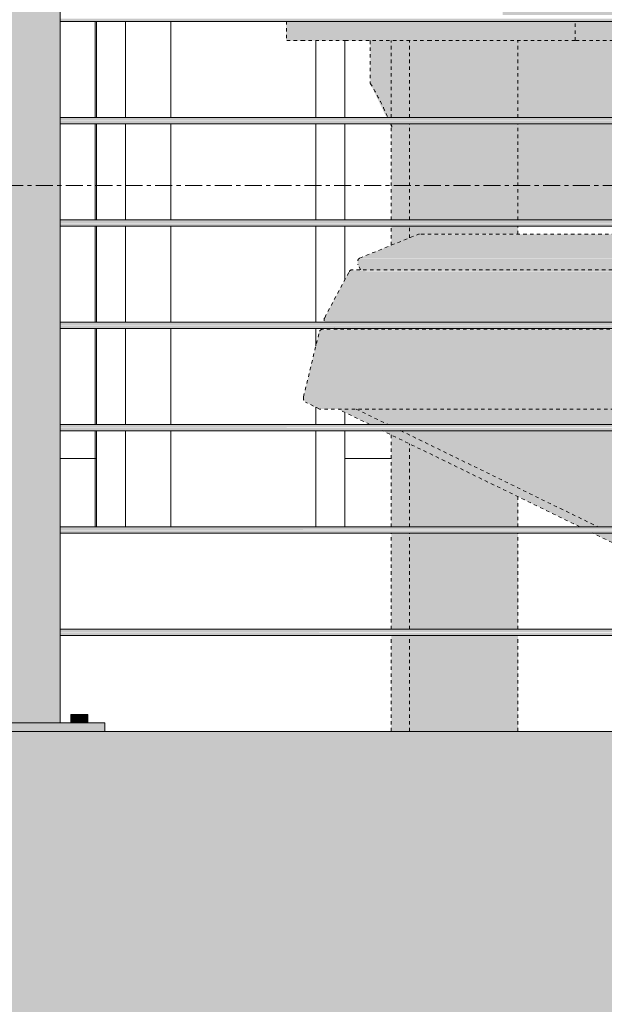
# Model space of a CAD drawing. Header units: inches. Extents: x 8250 to 9854, y -167 to 342.
# Tile 12 of 40: x 8507 to 8524, y -22 to 7. Entities that reach past the tile are written whole.
import ezdxf

# ---------------------------------------------------------------- set-up
doc = ezdxf.new("R2010")
doc.units = ezdxf.units.IN
doc.header["$MEASUREMENT"] = 0
doc.linetypes.add('Dash 1_16_', pattern=[0.125, 0.0625, -0.0625])
doc.linetypes.add('Grid Line 1_2_', pattern=[0.875, 0.5, -0.125, 0.125, -0.125])
for name, color, linetype, lineweight in [('A-DOOR', 31, 'Continuous', 18), ('A-DOOR-FRAM', 31, 'Continuous', 9), ('A-FLOR', 192, 'Continuous', 18), ('A-FLOR-HRAL', 11, 'Continuous', 9), ('A-FLOR-LEVL-1', 51, 'Grid Line 1_2_', 9), ('A-GENM-1', 5, 'Continuous', 18), ('I-FURN-1', 253, 'Dash 1_16_', 9), ('I-FURN-3', 8, 'Dash 1_16_', 9)]:
    doc.layers.add(name, color=color, linetype=linetype, lineweight=lineweight)

# ---------------------------------------------------------------- blocks, each defined once
blk = doc.blocks.new('Railing - 2_ x 1_2_ 2-1173542-BUILDING ELEVATION - NORTH')
at = {"layer": 'A-FLOR-HRAL'}
for points in [[(8612.045, -13.75), (8614.257, -13.75), (8614.257, 21.625), (8611.882, 21.625), (8611.882, -13.75)], [(8614.574, -13.75), (8614.819, -13.75), (8614.819, -13.5), (8614.569, -13.5), (8614.569, -13.75)], [(8615.016, -13.75), (8615.069, -13.75), (8615.061, -13.5), (8614.819, -13.5), (8614.819, -13.75), (8614.996, -13.75)], [(8615.569, -14), (8615.569, -13.75), (8610.569, -13.75), (8610.569, -14), (8614.145, -14)]]:
    blk.add_hatch(color=256, dxfattribs=at).paths.add_polyline_path(points, flags=0)
for p, q in [((8614.257, -13.75), (8614.257, 21.625)), ((8614.569, -13.5), (8614.569, -13.75)), ((8614.569, -13.5), (8614.819, -13.5)), ((8614.819, -13.5), (8615.069, -13.5)), ((8615.069, -13.75), (8615.069, -13.5)), ((8610.569, -13.75), (8615.569, -13.75)), ((8615.569, -14), (8615.569, -13.75))]:
    blk.add_line(p, q, dxfattribs=at)
blk = doc.blocks.new('Railing - Railing-1114189-BUILDING ELEVATION - NORTH')
at = {"layer": 'A-FLOR-HRAL'}
h = blk.add_hatch(color=256, dxfattribs=at)
h.paths.add_polyline_path([(8645.882, 6.812), (8645.882, 6.906), (8614.257, 6.902), (8614.257, 6.812), (8645.637, 6.812)], flags=0)
h.paths.add_polyline_path([(8543.257, 6.812), (8576.382, 6.825), (8576.382, 6.906), (8543.257, 6.894), (8543.257, 6.814)], flags=0)
h.paths.add_polyline_path([(8538.564, 6.812), (8540.882, 6.832), (8540.882, 6.906), (8507.757, 6.89), (8507.757, 6.812), (8536.465, 6.812)], flags=0)
h.paths.add_polyline_path([(8441.99, 6.812), (8469.882, 6.827), (8469.882, 6.906), (8436.757, 6.906), (8436.757, 6.813)], flags=0)
h.paths.add_polyline_path([(8611.882, 6.812), (8611.882, 6.906), (8578.757, 6.898), (8578.757, 6.812), (8609.946, 6.812)], flags=0)
h.paths.add_polyline_path([(8505.382, 6.812), (8505.382, 6.906), (8472.257, 6.886), (8472.257, 6.812), (8500.774, 6.812)], flags=0)
h = blk.add_hatch(color=256, dxfattribs=at)
h.paths.add_polyline_path([(8436.757, 3.906), (8469.882, 3.927), (8469.882, 4), (8436.757, 3.987), (8436.757, 3.93)], flags=0)
h.paths.add_polyline_path([(8551.161, 3.906), (8576.382, 3.914), (8576.382, 4), (8543.257, 3.98), (8543.257, 3.906), (8546.962, 3.906)], flags=0)
h.paths.add_polyline_path([(8578.757, 3.906), (8611.882, 3.91), (8611.882, 4), (8578.757, 3.987), (8578.757, 3.914)], flags=0)
h.paths.add_polyline_path([(8540.882, 3.906), (8540.882, 4), (8507.757, 3.982), (8507.757, 3.906), (8538.564, 3.906)], flags=0)
h.paths.add_polyline_path([(8645.882, 3.906), (8645.882, 4), (8614.257, 3.987), (8614.257, 3.906), (8645.637, 3.906)], flags=0)
h.paths.add_polyline_path([(8472.257, 3.906), (8505.382, 3.923), (8505.382, 4), (8472.257, 3.985), (8472.257, 3.926)], flags=0)
h = blk.add_hatch(color=256, dxfattribs=at)
h.paths.add_polyline_path([(8645.882, 3.812), (8645.882, 3.906), (8614.257, 3.902), (8614.257, 3.812), (8645.637, 3.812)], flags=0)
h.paths.add_polyline_path([(8538.564, 3.812), (8540.882, 3.832), (8540.882, 3.906), (8507.757, 3.89), (8507.757, 3.812), (8534.366, 3.812)], flags=0)
h.paths.add_polyline_path([(8543.257, 3.812), (8576.382, 3.825), (8576.382, 3.906), (8543.257, 3.894), (8543.257, 3.814)], flags=0)
h.paths.add_polyline_path([(8441.99, 3.812), (8469.882, 3.827), (8469.882, 3.906), (8436.757, 3.906), (8436.757, 3.813)], flags=0)
h.paths.add_polyline_path([(8505.382, 3.812), (8505.382, 3.906), (8472.257, 3.886), (8472.257, 3.812), (8500.774, 3.812)], flags=0)
h.paths.add_polyline_path([(8611.882, 3.812), (8611.882, 3.906), (8578.757, 3.898), (8578.757, 3.812), (8609.946, 3.812)], flags=0)
h = blk.add_hatch(color=256, dxfattribs=at)
h.paths.add_polyline_path([(8436.757, 0.906), (8469.882, 0.927), (8469.882, 1), (8436.757, 0.987), (8436.757, 0.93)], flags=0)
h.paths.add_polyline_path([(8540.882, 0.906), (8540.882, 1), (8507.757, 0.982), (8507.757, 0.906), (8538.564, 0.906)], flags=0)
h.paths.add_polyline_path([(8543.257, 0.906), (8576.382, 0.914), (8576.382, 1), (8543.257, 0.98), (8543.257, 0.918)], flags=0)
h.paths.add_polyline_path([(8645.882, 0.906), (8645.882, 1), (8614.257, 0.987), (8614.257, 0.906), (8645.637, 0.906)], flags=0)
h.paths.add_polyline_path([(8472.257, 0.906), (8505.382, 0.923), (8505.382, 1), (8472.257, 0.985), (8472.257, 0.926)], flags=0)
h.paths.add_polyline_path([(8578.757, 0.906), (8611.882, 0.91), (8611.882, 1), (8578.757, 0.987), (8578.757, 0.914)], flags=0)
h = blk.add_hatch(color=256, dxfattribs=at)
h.paths.add_polyline_path([(8645.882, 0.812), (8645.882, 0.906), (8614.257, 0.902), (8614.257, 0.812), (8645.637, 0.812)], flags=0)
h.paths.add_polyline_path([(8538.564, 0.812), (8540.882, 0.832), (8540.882, 0.906), (8507.757, 0.89), (8507.757, 0.812), (8536.465, 0.812)], flags=0)
h.paths.add_polyline_path([(8543.257, 0.812), (8576.382, 0.825), (8576.382, 0.906), (8543.257, 0.894), (8543.257, 0.814)], flags=0)
h.paths.add_polyline_path([(8437.791, 0.812), (8469.882, 0.827), (8469.882, 0.906), (8436.757, 0.906), (8436.757, 0.813)], flags=0)
h.paths.add_polyline_path([(8611.882, 0.812), (8611.882, 0.906), (8578.757, 0.898), (8578.757, 0.812), (8609.946, 0.812)], flags=0)
h.paths.add_polyline_path([(8505.382, 0.812), (8505.382, 0.906), (8472.257, 0.886), (8472.257, 0.812), (8504.973, 0.812)], flags=0)
h = blk.add_hatch(color=256, dxfattribs=at)
h.paths.add_polyline_path([(8540.882, -2.094), (8540.882, -2), (8507.757, -2.018), (8507.757, -2.094), (8540.664, -2.094)], flags=0)
h.paths.add_polyline_path([(8437.791, -2.094), (8469.882, -2.073), (8469.882, -2), (8436.757, -2.013), (8436.757, -2.094)], flags=0)
h.paths.add_polyline_path([(8645.882, -2.094), (8645.882, -2), (8614.257, -2.013), (8614.257, -2.094), (8645.637, -2.094)], flags=0)
h.paths.add_polyline_path([(8472.257, -2.094), (8505.382, -2.077), (8505.382, -2), (8472.257, -2.015), (8472.257, -2.074)], flags=0)
h.paths.add_polyline_path([(8543.257, -2.094), (8576.382, -2.086), (8576.382, -2), (8543.257, -2.02), (8543.257, -2.082)], flags=0)
h.paths.add_polyline_path([(8611.882, -2.094), (8611.882, -2), (8578.757, -2.013), (8578.757, -2.094), (8609.946, -2.094)], flags=0)
h = blk.add_hatch(color=256, dxfattribs=at)
h.paths.add_polyline_path([(8500.774, -2.188), (8505.382, -2.17), (8505.382, -2.094), (8472.257, -2.114), (8472.257, -2.188), (8496.575, -2.188)], flags=0)
h.paths.add_polyline_path([(8567.957, -2.188), (8576.382, -2.175), (8576.382, -2.094), (8543.257, -2.106), (8543.257, -2.188), (8563.758, -2.188)], flags=0)
h.paths.add_polyline_path([(8507.757, -2.188), (8540.882, -2.168), (8540.882, -2.094), (8507.757, -2.11), (8507.757, -2.186)], flags=0)
h.paths.add_polyline_path([(8645.882, -2.188), (8645.882, -2.094), (8614.257, -2.098), (8614.257, -2.188), (8645.637, -2.188)], flags=0)
h.paths.add_polyline_path([(8469.282, -2.188), (8469.882, -2.173), (8469.882, -2.094), (8436.757, -2.094), (8436.757, -2.187), (8467.183, -2.188)], flags=0)
h.paths.add_polyline_path([(8611.882, -2.188), (8611.882, -2.094), (8578.757, -2.102), (8578.757, -2.188), (8609.946, -2.188)], flags=0)
h = blk.add_hatch(color=256, dxfattribs=at)
h.paths.add_polyline_path([(8436.757, -5.094), (8469.882, -5.073), (8469.882, -5), (8436.757, -5.013), (8436.757, -5.07)], flags=0)
h.paths.add_polyline_path([(8645.882, -5.094), (8645.882, -5), (8614.257, -5.013), (8614.257, -5.094), (8645.637, -5.094)], flags=0)
h.paths.add_polyline_path([(8472.257, -5.094), (8505.382, -5.077), (8505.382, -5), (8472.257, -5.015), (8472.257, -5.074)], flags=0)
h.paths.add_polyline_path([(8507.757, -5.094), (8540.882, -5.081), (8540.882, -5), (8507.757, -5.018), (8507.757, -5.078)], flags=0)
h.paths.add_polyline_path([(8543.257, -5.094), (8576.382, -5.086), (8576.382, -5), (8543.257, -5.02), (8543.257, -5.082)], flags=0)
h.paths.add_polyline_path([(8611.882, -5.094), (8611.882, -5), (8578.757, -5.013), (8578.757, -5.094), (8609.946, -5.094)], flags=0)
h = blk.add_hatch(color=256, dxfattribs=at)
h.paths.add_polyline_path([(8645.882, -5.188), (8645.882, -5.094), (8614.257, -5.098), (8614.257, -5.188), (8645.637, -5.188)], flags=0)
h.paths.add_polyline_path([(8437.791, -5.188), (8469.882, -5.173), (8469.882, -5.094), (8436.757, -5.094), (8436.757, -5.187)], flags=0)
h.paths.add_polyline_path([(8472.257, -5.188), (8505.382, -5.17), (8505.382, -5.094), (8472.257, -5.114), (8472.257, -5.187)], flags=0)
h.paths.add_polyline_path([(8611.882, -5.188), (8611.882, -5.094), (8578.757, -5.102), (8578.757, -5.188), (8609.946, -5.188)], flags=0)
h.paths.add_polyline_path([(8507.757, -5.188), (8540.882, -5.168), (8540.882, -5.094), (8507.757, -5.11), (8507.757, -5.186)], flags=0)
h.paths.add_polyline_path([(8543.257, -5.188), (8576.382, -5.175), (8576.382, -5.094), (8543.257, -5.106), (8543.257, -5.186)], flags=0)
h = blk.add_hatch(color=256, dxfattribs=at)
h.paths.add_polyline_path([(8543.257, -8.094), (8576.382, -8.086), (8576.382, -8), (8543.257, -8.02), (8543.257, -8.082)], flags=0)
h.paths.add_polyline_path([(8437.791, -8.094), (8469.882, -8.073), (8469.882, -8), (8436.757, -8.013), (8436.757, -8.094)], flags=0)
h.paths.add_polyline_path([(8472.257, -8.094), (8505.382, -8.077), (8505.382, -8), (8472.257, -8.015), (8472.257, -8.074)], flags=0)
h.paths.add_polyline_path([(8645.882, -8.094), (8645.882, -8), (8614.257, -8.013), (8614.257, -8.094), (8645.637, -8.094)], flags=0)
h.paths.add_polyline_path([(8507.757, -8.094), (8540.882, -8.081), (8540.882, -8), (8507.757, -8.018), (8507.757, -8.078)], flags=0)
h.paths.add_polyline_path([(8578.757, -8.094), (8611.882, -8.09), (8611.882, -8), (8578.757, -8.013), (8578.757, -8.086)], flags=0)
h = blk.add_hatch(color=256, dxfattribs=at)
h.paths.add_polyline_path([(8645.882, -8.188), (8645.882, -8.094), (8614.257, -8.098), (8614.257, -8.188), (8645.637, -8.188)], flags=0)
h.paths.add_polyline_path([(8504.973, -8.188), (8505.382, -8.17), (8505.382, -8.094), (8472.257, -8.114), (8472.257, -8.188), (8500.774, -8.188)], flags=0)
h.paths.add_polyline_path([(8507.757, -8.188), (8540.882, -8.168), (8540.882, -8.094), (8507.757, -8.11), (8507.757, -8.186)], flags=0)
h.paths.add_polyline_path([(8437.791, -8.188), (8469.882, -8.173), (8469.882, -8.094), (8436.757, -8.094), (8436.757, -8.187)], flags=0)
h.paths.add_polyline_path([(8543.257, -8.188), (8576.382, -8.175), (8576.382, -8.094), (8543.257, -8.106), (8543.257, -8.186)], flags=0)
h.paths.add_polyline_path([(8611.882, -8.188), (8611.882, -8.094), (8578.757, -8.102), (8578.757, -8.188), (8609.946, -8.188)], flags=0)
h = blk.add_hatch(color=256, dxfattribs=at)
h.paths.add_polyline_path([(8436.757, -11.094), (8469.882, -11.073), (8469.882, -11), (8436.757, -11.013), (8436.757, -11.07)], flags=0)
h.paths.add_polyline_path([(8472.257, -11.094), (8505.382, -11.077), (8505.382, -11), (8472.257, -11.015), (8472.257, -11.074)], flags=0)
h.paths.add_polyline_path([(8645.882, -11.094), (8645.882, -11), (8614.257, -11.013), (8614.257, -11.094), (8645.637, -11.094)], flags=0)
h.paths.add_polyline_path([(8507.757, -11.094), (8540.882, -11.081), (8540.882, -11), (8507.757, -11.018), (8507.757, -11.078)], flags=0)
h.paths.add_polyline_path([(8543.257, -11.094), (8576.382, -11.086), (8576.382, -11), (8543.257, -11.02), (8543.257, -11.082)], flags=0)
h.paths.add_polyline_path([(8578.757, -11.094), (8611.882, -11.09), (8611.882, -11), (8578.757, -11.013), (8578.757, -11.086)], flags=0)
h = blk.add_hatch(color=256, dxfattribs=at)
h.paths.add_polyline_path([(8645.882, -11.188), (8645.882, -11.094), (8614.257, -11.098), (8614.257, -11.188), (8645.637, -11.188)], flags=0)
h.paths.add_polyline_path([(8437.791, -11.188), (8469.882, -11.173), (8469.882, -11.094), (8436.757, -11.094), (8436.757, -11.187)], flags=0)
h.paths.add_polyline_path([(8472.257, -11.188), (8505.382, -11.17), (8505.382, -11.094), (8472.257, -11.114), (8472.257, -11.187)], flags=0)
h.paths.add_polyline_path([(8507.757, -11.188), (8540.882, -11.168), (8540.882, -11.094), (8507.757, -11.11), (8507.757, -11.186)], flags=0)
h.paths.add_polyline_path([(8543.257, -11.188), (8576.382, -11.175), (8576.382, -11.094), (8543.257, -11.106), (8543.257, -11.186)], flags=0)
h.paths.add_polyline_path([(8611.882, -11.188), (8611.882, -11.094), (8578.757, -11.102), (8578.757, -11.188), (8609.946, -11.188)], flags=0)
for p, q in [((8507.757, 6.812), (8540.882, 6.812)), ((8540.882, 4), (8507.757, 4)), ((8507.757, 3.812), (8540.882, 3.812)), ((8540.882, 1), (8507.757, 1)), ((8507.757, 0.812), (8540.882, 0.812)), ((8540.882, -2), (8507.757, -2)), ((8507.757, -2.188), (8540.882, -2.188)), ((8540.882, -5), (8507.757, -5)), ((8507.757, -5.188), (8540.882, -5.188)), ((8540.882, -8), (8507.757, -8)), ((8507.757, -8.188), (8540.882, -8.188)), ((8540.882, -11), (8507.757, -11)), ((8507.757, -11.188), (8540.882, -11.188))]:
    blk.add_line(p, q, dxfattribs=at)
blk.add_blockref('Railing - 2_ x 1_2_ 2-1173542-BUILDING ELEVATION - NORTH', (-106.5, 0))
blk = doc.blocks.new('Adirondack_chair_13489 - Adirondack_chair_13489-1100789-BUILDING ELEVATION - NORTH')
at = {"layer": 'I-FURN-3'}
for points in [[(8514.451, 6.25), (8514.904, 6.25), (8514.904, 6.812), (8514.392, 6.812), (8514.392, 6.25)], [(8516.142, 6.25), (8516.142, 6.812), (8514.904, 6.812), (8514.904, 6.25), (8515.47, 6.25)], [(8516.504, 6.25), (8518.617, 6.25), (8518.617, 6.812), (8516.142, 6.812), (8516.142, 6.25)], [(8519.669, 6.25), (8522.859, 6.25), (8522.859, 6.812), (8518.617, 6.812), (8518.617, 6.25)], [(8525.207, 6.25), (8531.801, 6.25), (8531.956, 6.812), (8522.859, 6.812), (8522.859, 6.25)], [(8517.57, -0.125), (8532.98, -0.125), (8534.438, 0.466), (8534.438, 0.575), (8518.266, 0.575), (8516.54, -0.125)], [(8517.022, -0.315), (8532.932, -0.315), (8532.917, -0.231), (8532.945, -0.154), (8532.98, -0.125), (8516.521, -0.136), (8516.482, -0.202), (8516.482, -0.289), (8516.491, -0.315)], [(8515.514, -1.872), (8531.954, -1.872), (8532.675, -0.519), (8516.234, -0.519), (8515.922, -1.105)], [(8516.234, -0.519), (8532.689, -0.498), (8532.748, -0.47), (8516.267, -0.482), (8516.249, -0.498)], [(8532.962, -0.826), (8533.175, -0.826), (8532.917, -0.315), (8516.491, -0.315), (8516.565, -0.47), (8532.703, -0.485), (8532.707, -0.51), (8532.798, -0.498), (8532.818, -0.525)], [(8524.658, -2), (8531.94, -1.985), (8531.943, -1.898), (8531.954, -1.872), (8515.514, -1.872), (8515.496, -1.956), (8515.505, -2), (8523.868, -2)], [(8515.47, -4.188), (8531.334, -4.188), (8531.794, -2.297), (8515.354, -2.297), (8514.893, -4.188)], [(8515.47, -2.297), (8531.794, -2.297), (8531.839, -2.226), (8531.864, -2.213), (8515.399, -2.226), (8515.354, -2.297)], [(8532.413, -2.257), (8532.261, -2.188), (8515.821, -2.188), (8515.877, -2.213), (8531.906, -2.22), (8531.983, -2.257), (8532.324, -2.257)], [(8515.47, -4.347), (8531.368, -4.333), (8531.33, -4.253), (8531.334, -4.188), (8514.893, -4.188), (8514.897, -4.284), (8514.948, -4.347)], [(8515.366, -4.551), (8531.806, -4.551), (8531.388, -4.347), (8514.948, -4.347)]]:
    blk.add_hatch(color=256, dxfattribs=at).paths.add_polyline_path(points, flags=0)
h = blk.add_hatch(color=256, dxfattribs=at)
h.paths.add_polyline_path([(8517.468, 3.7), (8517.468, 3.812), (8517.414, 3.812)], flags=0)
h.paths.add_polyline_path([(8517.325, 4), (8517.468, 4), (8517.468, 6.25), (8516.849, 6.25), (8516.849, 5)], flags=0)
h = blk.add_hatch(color=256, dxfattribs=at)
h.paths.add_polyline_path([(8517.57, -14), (8517.998, -14), (8517.998, -11.188), (8517.468, -11.188), (8517.468, -14)], flags=0)
h.paths.add_polyline_path([(8517.468, -11), (8517.998, -11), (8517.998, -8.188), (8517.468, -8.188), (8517.468, -9.72)], flags=0)
h.paths.add_polyline_path([(8517.57, -8), (8517.998, -8), (8517.998, -5.568), (8517.468, -5.31), (8517.468, -8)], flags=0)
h.paths.add_polyline_path([(8517.468, 0.251), (8517.998, 0.466), (8517.998, 0.812), (8517.468, 0.812), (8517.468, 0.575)], flags=0)
h.paths.add_polyline_path([(8517.57, 1), (8517.998, 1), (8517.998, 3.812), (8517.468, 3.812), (8517.468, 1)], flags=0)
h.paths.add_polyline_path([(8517.998, 4), (8517.998, 6.25), (8517.468, 6.25), (8517.468, 4), (8517.57, 4)], flags=0)
h = blk.add_hatch(color=256, dxfattribs=at)
h.paths.add_polyline_path([(8521.18, -14), (8521.18, -11.188), (8517.998, -11.188), (8517.998, -14)], flags=0)
h.paths.add_polyline_path([(8521.18, -11), (8521.18, -8.188), (8517.998, -8.188), (8517.998, -11)], flags=0)
h.paths.add_polyline_path([(8521.18, -8), (8521.18, -7.117), (8517.998, -5.568), (8517.998, -8)], flags=0)
h.paths.add_polyline_path([(8517.998, 0.466), (8518.287, 0.58), (8521.18, 0.58), (8521.18, 0.812), (8517.998, 0.812), (8517.998, 0.515)], flags=0)
h.paths.add_polyline_path([(8519.669, 1), (8521.18, 1), (8521.18, 3.812), (8517.998, 3.812), (8517.998, 1)], flags=0)
h.paths.add_polyline_path([(8517.998, 4), (8521.18, 4), (8521.18, 6.25), (8517.998, 6.25), (8517.998, 5.356)], flags=0)
h = blk.add_hatch(color=256, dxfattribs=at)
h.paths.add_polyline_path([(8534.438, -13.574), (8534.438, -13.315), (8530.068, -11.188), (8529.538, -11.188), (8534.366, -13.538)], flags=0)
h.paths.add_polyline_path([(8529.683, -11), (8523.908, -8.188), (8523.377, -8.188), (8529.153, -11)], flags=0)
h.paths.add_polyline_path([(8522.992, -8), (8523.523, -8), (8517.747, -5.188), (8517.217, -5.188), (8522.102, -7.566)], flags=0)
h.paths.add_polyline_path([(8517.362, -5), (8516.439, -4.551), (8515.909, -4.551), (8516.832, -5)], flags=0)
h = blk.add_hatch(color=256, dxfattribs=at)
h.paths.add_polyline_path([(8538.15, -14), (8538.462, -14), (8538.462, -12.5), (8538.15, -12.446), (8538.15, -13.266)], flags=0)
h.paths.add_polyline_path([(8534.438, -13.315), (8534.438, -11.188), (8530.068, -11.188), (8534.366, -13.28)], flags=0)
h.paths.add_polyline_path([(8530.167, -11), (8534.438, -11), (8534.438, -9.421), (8533.859, -9.064), (8532.923, -8.188), (8523.908, -8.188), (8529.683, -11)], flags=0)
h.paths.add_polyline_path([(8532.722, -8), (8532.529, -7.819), (8531.334, -6.251), (8529.106, -5.188), (8517.747, -5.188), (8523.523, -8), (8532.626, -8)], flags=0)
h.paths.add_polyline_path([(8519.669, -5), (8528.663, -5), (8528.176, -4.828), (8528.044, -4.828), (8527.222, -4.551), (8516.439, -4.551), (8517.362, -5), (8517.57, -5)], flags=0)
at = {"layer": 'I-FURN-1'}
for p, q in [((8514.392, 6.819), (8514.392, 6.25)), ((8522.859, 6.25), (8522.859, 6.82)), ((8514.904, 6.25), (8514.392, 6.25)), ((8516.142, 6.25), (8514.904, 6.25)), ((8518.617, 6.25), (8516.142, 6.25)), ((8516.849, 6.25), (8516.849, 5)), ((8517.468, 3.993), (8517.468, 6.25)), ((8517.998, 3.993), (8517.998, 6.25)), ((8522.859, 6.25), (8518.617, 6.25)), ((8521.18, 3.993), (8521.18, 6.25)), ((8531.776, 6.25), (8522.859, 6.25)), ((8517.468, 0.993), (8517.468, 3.819)), ((8517.998, 0.993), (8517.998, 3.819)), ((8521.18, 0.993), (8521.18, 3.819)), ((8517.468, 0.251), (8517.468, 0.819)), ((8517.998, 0.466), (8517.998, 0.819)), ((8534.438, 0.58), (8518.291, 0.58)), ((8521.18, 0.575), (8521.18, 0.819)), ((8516.54, -0.125), (8518.266, 0.575)), ((8515.514, -1.872), (8516.234, -0.519)), ((8532.745, -0.47), (8516.305, -0.47)), ((8516.567, -0.473), (8516.491, -0.315)), ((8514.893, -4.188), (8515.354, -2.297)), ((8531.878, -2.213), (8515.437, -2.213)), ((8515.882, -2.216), (8515.814, -2.184)), ((8515.366, -4.551), (8514.948, -4.347)), ((8531.806, -4.551), (8515.366, -4.551)), ((8516.838, -5.003), (8515.909, -4.551)), ((8516.439, -4.551), (8517.368, -5.003)), ((8522.999, -8.003), (8517.21, -5.184)), ((8517.74, -5.184), (8523.529, -8.003)), ((8517.468, -8.007), (8517.468, -5.31)), ((8517.998, -8.007), (8517.998, -5.568)), ((8521.18, -8.007), (8521.18, -7.117)), ((8517.468, -11.007), (8517.468, -8.181)), ((8517.998, -11.007), (8517.998, -8.181)), ((8521.18, -11.007), (8521.18, -8.181)), ((8529.16, -11.003), (8523.371, -8.184)), ((8517.468, -14), (8517.468, -11.181)), ((8517.998, -14), (8517.998, -11.181)), ((8521.18, -14), (8521.18, -11.181))]:
    blk.add_line(p, q, dxfattribs=at)
for centre, major_axis, start_param, end_param in [((8512.781, -0.015), (0, 7.632), 5.269878, 5.429292), ((8512.781, -0.015), (0, 7.632), 5.223385, 5.242341), ((8518.291, 0.455), (0, 0.125), 0, 0.279253), ((8516.565, -0.245), (0, 0.125), 0.279253, 2.164208), ((8516.305, -0.595), (0, 0.125), 6.256852, 7.20821), ((8515.584, -1.947), (0, 0.125), 0.925025, 1.876382), ((8515.437, -2.338), (0, 0.125), 6.213372, 7.522369), ((8514.977, -4.229), (0, 0.125), 1.239184, 2.80998)]:
    blk.add_ellipse(centre, major_axis=major_axis, ratio=0.707107, start_param=start_param, end_param=end_param, dxfattribs=at)
blk = doc.blocks.new('Door-Sierra-Sliding_Patio-Full_Glass-2-Panel-Standard - C-PS-7296-2 Clad-1303289-BUILDING ELEVATION - NORTH')
at = {"layer": 'A-DOOR'}
for p, q in [((8508.779, 6.819), (8508.779, 3.994)), ((8508.819, 3.994), (8508.819, 6.819)), ((8509.668, 3.994), (8509.668, 6.819)), ((8511.003, 3.993), (8511.003, 6.819)), ((8508.779, 3.819), (8508.779, 0.994)), ((8508.819, 0.994), (8508.819, 3.819)), ((8509.668, 0.994), (8509.668, 3.819)), ((8511.003, 0.993), (8511.003, 3.819)), ((8508.779, 0.819), (8508.779, -2.006)), ((8508.819, -2.006), (8508.819, 0.819)), ((8509.668, -2.006), (8509.668, 0.819)), ((8511.003, -2.007), (8511.003, 0.819)), ((8508.779, -2.181), (8508.779, -5.006)), ((8508.819, -5.006), (8508.819, -2.181)), ((8509.668, -5.006), (8509.668, -2.181)), ((8511.003, -5.007), (8511.003, -2.181)), ((8508.779, -5.181), (8508.779, -8)), ((8508.819, -8), (8508.819, -5.181)), ((8509.668, -8), (8509.668, -5.181)), ((8511.003, -8), (8511.003, -5.181))]:
    blk.add_line(p, q, dxfattribs=at)
at = {"layer": 'A-DOOR-FRAM'}
blk.add_line((8507.757, -6), (8508.819, -6), dxfattribs=at)
blk = doc.blocks.new('Door-Sierra-Sliding_Patio-Full_Glass-3-Panel-Standard - C-PS-108096-3 Clad-1294178-BUILDING ELEVATION - NORTH')
at = {"layer": 'A-GENM-1'}
h = blk.add_hatch(color=256, dxfattribs=at)
h.paths.add_polyline_path([(8521.18, 1), (8530.361, 1), (8531.133, 3.812), (8521.18, 3.812), (8521.18, 1.049)], flags=0)
h.paths.add_polyline_path([(8538.15, 1), (8538.267, 1), (8539.044, 3.812), (8538.983, 3.812), (8538.15, 1.026)], flags=0)
h.paths.add_polyline_path([(8546.962, 1), (8547.48, 1), (8547.48, 3.651), (8546.697, 1)], flags=0)
h.paths.add_polyline_path([(8533.133, 1), (8533.906, 3.812), (8533.71, 3.812), (8532.867, 1)], flags=0)
h.paths.add_polyline_path([(8525.968, 4), (8531.184, 4), (8531.801, 6.25), (8521.18, 6.25), (8521.18, 4), (8522.894, 4)], flags=0)
h.paths.add_polyline_path([(8539.096, 4), (8539.712, 6.25), (8539.039, 4)], flags=0)
h.paths.add_polyline_path([(8533.958, 4), (8534.438, 5.745), (8534.438, 6.239), (8533.767, 4)], flags=0)
h.paths.add_polyline_path([(8521.18, 7), (8532.007, 7), (8532.779, 9.812), (8520.732, 9.812), (8520.732, 7)], flags=0)
h.paths.add_polyline_path([(8534.783, 7), (8535.557, 9.812), (8535.51, 9.812), (8534.666, 7)], flags=0)
h.paths.add_polyline_path([(8532.831, 10), (8533.602, 12.812), (8520.732, 12.812), (8520.732, 10), (8530.563, 10)], flags=0)
h.paths.add_polyline_path([(8535.609, 10), (8535.844, 10.927), (8535.566, 10)], flags=0)
h.paths.add_polyline_path([(8530.563, 13), (8533.654, 13), (8534.366, 15.654), (8534.222, 15.753), (8534.222, 15.812), (8520.732, 15.812), (8520.732, 13), (8530.167, 13)], flags=0)
h.paths.add_polyline_path([(8534.222, 16), (8534.308, 16.003), (8534.454, 16.427), (8534.595, 16.427), (8535.249, 18.812), (8520.732, 18.812), (8520.732, 16), (8528.723, 16)], flags=0)
h.paths.add_polyline_path([(8520.732, 19), (8535.301, 19), (8536.021, 21.625), (8520.732, 21.625)], flags=0)
h.paths.add_polyline_path([(8525.968, 22.375), (8536.227, 22.375), (8536.868, 24.713), (8538.39, 25.485), (8539.936, 26.12), (8540.026, 26.055), (8540.056, 26.164), (8541.456, 26.655), (8542.855, 27.02), (8542.898, 26.991), (8542.909, 27.031), (8544.217, 27.281), (8545.505, 27.411), (8545.558, 27.378), (8545.583, 27.468), (8547.48, 27.469), (8547.48, 81.5), (8520.732, 81.5), (8520.732, 22.375)], flags=0)
at = {"layer": 'A-DOOR'}
for p, q in [((8515.256, 6.25), (8515.256, 3.993)), ((8516.105, 3.993), (8516.105, 6.25)), ((8515.256, 3.819), (8515.256, 0.993)), ((8516.105, 0.993), (8516.105, 3.819)), ((8515.256, 0.819), (8515.256, -2.007)), ((8516.105, -0.762), (8516.105, 0.819)), ((8515.256, -2.181), (8515.256, -2.697)), ((8515.256, -4.497), (8515.256, -5.007)), ((8516.105, -5.007), (8516.105, -4.646)), ((8515.256, -5.181), (8515.256, -8)), ((8516.105, -8), (8516.105, -5.181)), ((8516.105, -6), (8517.468, -6))]:
    blk.add_line(p, q, dxfattribs=at)
at = {"layer": 'A-DOOR-FRAM'}
blk.add_line((8516.105, -6), (8517.468, -6), dxfattribs=at)

msp = doc.modelspace()

# ---------------------------------------------------------------- hatches: boundary and pattern name
at = {"layer": 'A-FLOR'}
h = msp.add_hatch(color=256, dxfattribs=at)
h.paths.add_polyline_path([(8432.569, -26), (8644.569, -26), (8644.569, -22), (8645.069, -22), (8645.069, -21.75), (8645.569, -21.75), (8645.578, -21.5), (8646.069, -21.5), (8646.069, -14), (8432.569, -14)], flags=0)
h.paths.add_polyline_path([(8685.526, -22), (8692.569, -22), (8692.569, -14), (8649.069, -14), (8649.078, -21.5), (8649.569, -21.5), (8649.569, -21.75), (8650.069, -21.75), (8650.069, -22), (8668.731, -22)], flags=0)

# ---------------------------------------------------------------- linework, layer by layer
msp.add_line((8432.569, -14), (8646.069, -14), dxfattribs=at)
at = {"layer": 'A-FLOR-LEVL-1'}
for p, q in [((8318.044, 2), (9000.201, 2)), ((8318.044, -14), (9000.201, -14))]:
    msp.add_line(p, q, dxfattribs=at)

# ---------------------------------------------------------------- block references
at = {"layer": 'A-DOOR'}
for name in ['Door-Sierra-Sliding_Patio-Full_Glass-2-Panel-Standard - C-PS-7296-2 Clad-1303289-BUILDING ELEVATION - NORTH', 'Door-Sierra-Sliding_Patio-Full_Glass-3-Panel-Standard - C-PS-108096-3 Clad-1294178-BUILDING ELEVATION - NORTH']:
    msp.add_blockref(name, (0, 0), dxfattribs=at)
at = {"layer": 'A-FLOR-HRAL'}
msp.add_blockref('Railing - Railing-1114189-BUILDING ELEVATION - NORTH', (0, 0), dxfattribs=at)
at = {"layer": 'I-FURN-1'}
msp.add_blockref('Adirondack_chair_13489 - Adirondack_chair_13489-1100789-BUILDING ELEVATION - NORTH', (0, 0), dxfattribs=at)

doc.saveas('drawing.dxf')
